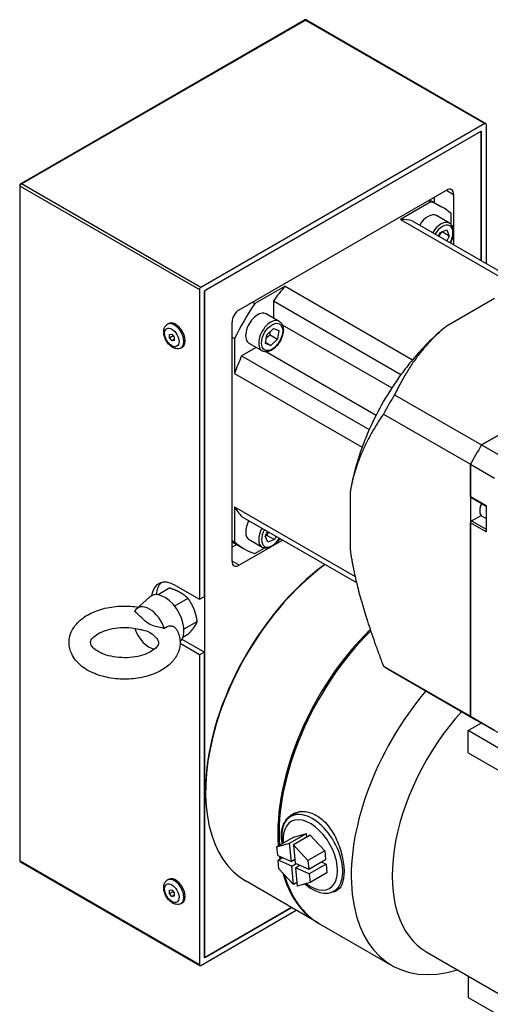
# Model space of a CAD drawing. Extents: x 25458 to 27143, y -3107 to -1919.
# Tile 10 of 19: x 26521 to 26591, y -2147 to -2002. Entities that reach past the tile are written whole.
import ezdxf

# ---------------------------------------------------------------- set-up
doc = ezdxf.new("R2010")
doc.units = 0
doc.header["$LTSCALE"] = 25.4
doc.layers.get('0').update_dxf_attribs({"linetype": 'CONTINUOUS'})

msp = doc.modelspace()

# ---------------------------------------------------------------- linework, layer by layer
for p, q in [((26521.6091289, -2026.1972889), (26563.328429, -2002.1106398)), ((26521.7341289, -2026.2096711), (26563.453429, -2002.123022)), ((26563.453429, -2002.123022), (26589.7931566, -2017.3302708)), ((26563.578429, -2002.1106398), (26589.9181566, -2017.3178886)), ((26589.7931566, -2017.3302708), (26548.0738565, -2041.4169199)), ((26589.9699332, -2017.4323329), (26589.9699332, -2037.8826258)), ((26548.6041866, -2041.9272303), (26589.2628265, -2018.4529536)), ((26589.0860498, -2018.5550157), (26548.7809632, -2041.8251682)), ((26589.0860498, -2018.5550157), (26589.2628265, -2018.6570777)), ((26589.2628265, -2018.4529536), (26589.2628265, -2037.4743775)), ((26589.2628265, -2037.4743775), (26589.2628265, -2018.6570777)), ((26521.4841289, -2026.4137953), (26521.4841289, -2125.6181298)), ((26521.5573522, -2026.5158573), (26547.8970798, -2041.7231061)), ((26521.5573522, -2125.7201919), (26521.5573522, -2026.5158573)), ((26548.0738565, -2041.4169199), (26521.7341289, -2026.2096711)), ((26553.7307107, -2044.6829062), (26584.1363023, -2027.1282298)), ((26582.3685354, -2028.1488505), (26582.3685354, -2028.9553913)), ((26584.1363023, -2027.1282298), (26585.1969625, -2027.7406022)), ((26585.1969625, -2027.7406022), (26585.1969625, -2033.1586068)), ((26581.8708555, -2028.8444343), (26577.4187879, -2031.4148368)), ((26581.5173022, -2028.6403102), (26581.8708555, -2028.8444343)), ((26581.6700505, -2028.5521209), (26583.4335065, -2029.5702527)), ((26584.5926948, -2031.9715611), (26582.6835065, -2030.8692908)), ((26584.8434091, -2032.1735771), (26584.8434091, -2030.5606389)), ((26577.4187879, -2031.4148368), (26595.1275508, -2041.6389959)), ((26579.1352896, -2031.6272414), (26596.0115408, -2041.3707495)), ((26582.958983, -2033.8348518), (26583.2040554, -2033.3548946)), ((26583.2040554, -2033.3548946), (26584.209483, -2032.9770005)), ((26584.5602545, -2033.881205), (26583.4995943, -2033.2688326)), ((26584.209483, -2032.9770005), (26584.5602545, -2033.881205)), ((26584.5602545, -2033.881205), (26584.2139543, -2034.5594098)), ((26585.1969625, -2033.3197292), (26585.1969625, -2035.1269498)), ((26584.8434091, -2034.9228257), (26584.8434091, -2034.6555304)), ((26560.4482251, -2041.2127958), (26555.9961575, -2043.7831982)), ((26560.4482251, -2041.2127958), (26579.1865548, -2052.0313755)), ((26547.8970798, -2041.7231061), (26547.8970798, -2087.2427905)), ((26548.6041866, -2042.1313544), (26548.7809632, -2041.8251682)), ((26548.6041866, -2086.8345422), (26548.6041866, -2041.9272303)), ((26548.6041866, -2042.1313544), (26548.6041866, -2139.7026959)), ((26555.6426041, -2043.5790741), (26555.9961575, -2043.7831982)), ((26558.7317234, -2043.4072458), (26577.4700531, -2054.2258255)), ((26558.7317234, -2043.4072458), (26558.7317234, -2045.9082358)), ((26591.2250038, -2043.0397323), (26584.1186686, -2047.1425768)), ((26559.5926948, -2046.4053179), (26557.6835065, -2045.3030475)), ((26543.1847692, -2046.8292142), (26543.3615459, -2046.7271521)), ((26552.6700505, -2081.6293765), (26552.6700505, -2046.5200236)), ((26560.0370318, -2046.8949934), (26576.1227673, -2056.1820971)), ((26621.3816999, -2046.0411702), (26589.3173116, -2064.5535534)), ((26543.4776624, -2048.3255627), (26543.8312158, -2048.2939846)), ((26543.4776624, -2048.7969673), (26543.4776624, -2048.3255627)), ((26543.8312158, -2048.2939846), (26544.1847692, -2048.733811)), ((26557.596377, -2049.6512531), (26557.771825, -2048.3889904)), ((26557.771825, -2048.3889904), (26558.7302748, -2047.4305932)), ((26558.2771686, -2048.3843489), (26559.3378288, -2048.9967213)), ((26558.7302748, -2047.4305932), (26559.5132767, -2047.7344586)), ((26559.5132767, -2047.7344586), (26559.3378288, -2048.9967213)), ((26583.7918964, -2047.4107222), (26583.835874, -2047.3741426)), ((26543.4776624, -2048.7969673), (26543.9953005, -2048.4981088)), ((26543.8312158, -2049.2367937), (26543.4776624, -2048.7969673)), ((26543.8312158, -2049.2367937), (26544.1847692, -2049.0326695)), ((26544.1847692, -2049.2052156), (26543.8312158, -2049.2367937)), ((26544.1847692, -2048.733811), (26544.1847692, -2049.2052156)), ((26552.6700505, -2048.7276879), (26553.0236039, -2048.931812)), ((26553.0236039, -2048.931812), (26553.0236039, -2054.0726169)), ((26557.0926948, -2050.7354449), (26555.1835065, -2049.6331745)), ((26558.3793789, -2049.9551186), (26557.596377, -2049.6512531)), ((26557.6154459, -2049.5140617), (26558.3793789, -2049.9551186)), ((26559.3378288, -2048.9967213), (26558.3793789, -2049.9551186)), ((26545.1847692, -2050.2933158), (26545.3615459, -2050.1912537)), ((26556.2317234, -2050.2383628), (26554.0658025, -2051.4888578)), ((26557.7389347, -2050.8754142), (26573.8246702, -2060.1625179)), ((26589.3173116, -2064.5535534), (26613.9231755, -2050.3473513)), ((26554.0658025, -2051.4888578), (26572.8041322, -2062.3074375)), ((26553.0236039, -2054.0726169), (26571.7619336, -2064.8911966)), ((26576.5346396, -2057.1734743), (26589.3173116, -2064.5535534)), ((26574.8891643, -2060.0235212), (26587.6718362, -2067.4036003)), ((26589.3173116, -2064.5535534), (26592.8528455, -2066.5947949)), ((26587.6718362, -2067.4036003), (26591.2073701, -2069.4448418)), ((26587.6718362, -2072.1376038), (26587.6718362, -2067.4036003)), ((26587.6718362, -2067.4036003), (26587.6718362, -2104.4283668)), ((26569.9941667, -2071.6069318), (26569.9941667, -2079.8126209)), ((26570.0630013, -2071.1898661), (26570.0533113, -2071.2462415)), ((26587.6718362, -2072.1376038), (26589.9699332, -2073.4644107)), ((26587.7236129, -2072.2520481), (26589.9699332, -2073.5489617)), ((26553.0236039, -2073.6685349), (26570.7323669, -2083.8926939)), ((26553.0236039, -2073.6685349), (26553.0236039, -2078.8093398)), ((26589.0330168, -2074.1074018), (26589.0330168, -2074.2502887)), ((26589.9699332, -2073.4644107), (26589.9699332, -2077.3427695)), ((26554.0658025, -2075.0488667), (26570.9420537, -2084.7923749)), ((26587.8486129, -2075.7097763), (26589.2312231, -2074.9115259)), ((26587.8486129, -2075.7097763), (26589.9699332, -2076.9345212)), ((26589.9699332, -2075.3830746), (26589.3954536, -2075.0513986)), ((26557.5493992, -2077.9382634), (26557.8956994, -2077.2600587)), ((26587.6718362, -2104.4283668), (26587.6718362, -2076.0159625)), ((26589.9699332, -2077.3427695), (26587.6718362, -2076.0159625)), ((26552.6700505, -2078.6052156), (26553.0236039, -2078.8093398)), ((26552.6700505, -2078.7815943), (26554.4335065, -2079.7997261)), ((26557.0926948, -2079.6029584), (26555.1835065, -2078.500688)), ((26557.9001707, -2078.842468), (26557.5493992, -2077.9382634)), ((26557.8449381, -2077.8522014), (26558.9055983, -2078.4645739)), ((26558.9055983, -2078.4645739), (26557.9001707, -2078.842468)), ((26560.1274754, -2078.5485752), (26558.5623764, -2079.4521855)), ((26559.1506707, -2077.9846167), (26558.9055983, -2078.4645739)), ((26559.5424375, -2078.4780986), (26559.773922, -2078.344451)), ((26553.3685354, -2079.1848647), (26552.6700505, -2079.5881351)), ((26558.4228404, -2079.5327467), (26553.7307107, -2082.241749)), ((26555.9961575, -2080.5255444), (26557.3930029, -2079.7190753)), ((26553.7307107, -2082.241749), (26552.6700505, -2081.6293765)), ((26543.536588, -2085.5746431), (26541.8036909, -2086.5751317)), ((26544.3615459, -2085.2015491), (26547.8970798, -2087.2427905)), ((26538.6195857, -2088.6527444), (26540.5367981, -2086.9094906)), ((26546.1902018, -2087.1067078), (26544.225052, -2088.2412875)), ((26547.8970798, -2087.2427905), (26548.6041866, -2086.8345422)), ((26547.5170088, -2090.526354), (26545.5938863, -2091.6366693)), ((26545.3139293, -2093.0998772), (26548.6041866, -2094.999508)), ((26546.1902018, -2092.4139355), (26545.4285948, -2092.8536496)), ((26547.8970798, -2095.4077563), (26545.0308372, -2093.7529304)), ((26548.6041866, -2094.999508), (26547.8970798, -2095.4077563)), ((26547.8970798, -2095.4077563), (26547.8970798, -2140.9274407)), ((26548.6041866, -2139.90682), (26548.6041866, -2094.999508)), ((26574.8891643, -2097.0482877), (26587.6718362, -2104.4283668)), ((26575.6918338, -2097.5580546), (26588.4745057, -2104.9381337)), ((26587.6718362, -2104.4283668), (26591.2073701, -2106.4696083)), ((26587.3182828, -2106.5325223), (26589.2771753, -2105.4015552)), ((26588.4745057, -2104.9381337), (26592.0100396, -2106.9793752)), ((26587.3182828, -2109.7985086), (26587.3182828, -2106.5325223)), ((26718.1330373, -2182.058456), (26587.3182828, -2106.5325223)), ((26587.3182828, -2109.7985086), (26718.1330373, -2185.3244423)), ((26548.7809632, -2115.3098605), (26548.7809632, -2115.5139846)), ((26561.2661679, -2119.1403489), (26562.0461959, -2118.6899995)), ((26561.7267297, -2122.1754069), (26559.251856, -2123.604276)), ((26561.1220732, -2123.0851769), (26563.5969469, -2121.6563079)), ((26564.1589789, -2121.9066798), (26561.6841052, -2123.3355488)), ((26561.7267297, -2122.1754069), (26563.5969469, -2121.6563079)), ((26563.647976, -2122.2017074), (26563.5969469, -2121.6563079)), ((26564.1589789, -2121.9066798), (26566.2932396, -2124.2096782)), ((26559.251856, -2123.604276), (26561.1220732, -2123.0851769)), ((26559.3703133, -2124.8703479), (26559.251856, -2123.604276)), ((26561.3725522, -2125.7622977), (26561.1220732, -2123.0851769)), ((26561.6841052, -2123.3355488), (26563.8183658, -2125.6385472)), ((26561.6841052, -2123.3355488), (26561.9345842, -2126.0126695)), ((26559.3703133, -2124.8703479), (26561.3725522, -2125.7622977)), ((26566.2932396, -2124.2096782), (26563.8183658, -2125.6385472)), ((26566.2932396, -2124.2096782), (26566.4116969, -2125.4757502)), ((26547.8970798, -2140.9274407), (26521.5573522, -2125.7201919)), ((26521.6091289, -2125.8346362), (26547.9488565, -2141.041885)), ((26559.4345009, -2125.5563853), (26560.077272, -2125.1852812)), ((26559.5529582, -2126.8224573), (26559.4345009, -2125.5563853)), ((26561.4367398, -2126.448335), (26559.4345009, -2125.5563853)), ((26561.8835551, -2125.46727), (26561.3725522, -2125.7622977)), ((26561.4367398, -2126.448335), (26562.079511, -2126.0772309)), ((26561.6872189, -2129.1254558), (26561.4367398, -2126.448335)), ((26561.9345842, -2126.0126695), (26563.9368231, -2126.9046192)), ((26562.6415429, -2126.3276028), (26561.9987718, -2126.6987069)), ((26563.8183658, -2125.6385472), (26563.9368231, -2126.9046192)), ((26563.9368231, -2126.9046192), (26566.4116969, -2125.4757502)), ((26566.4758845, -2126.1617876), (26564.0010107, -2127.5906566)), ((26566.4758845, -2126.1617876), (26565.7689257, -2125.8468543)), ((26566.4758845, -2126.1617876), (26566.5943418, -2127.4278596)), ((26561.6872189, -2129.1254558), (26559.5529582, -2126.8224573)), ((26564.0010107, -2127.5906566), (26561.9987718, -2126.6987069)), ((26561.9987718, -2126.6987069), (26562.2492508, -2129.3758276)), ((26564.0010107, -2127.5906566), (26564.119468, -2128.8567286)), ((26566.5943418, -2127.4278596), (26564.119468, -2128.8567286)), ((26543.1847692, -2128.4788723), (26543.3615459, -2128.3768102)), ((26565.3418849, -2134.798801), (26554.7352832, -2128.6750767)), ((26562.1982217, -2128.8304281), (26561.6872189, -2129.1254558)), ((26564.119468, -2128.8567286), (26562.2492508, -2129.3758276)), ((26543.4776624, -2129.9752208), (26543.8312158, -2129.9436427)), ((26543.4776624, -2130.4466254), (26543.4776624, -2129.9752208)), ((26543.4776624, -2130.4466254), (26543.9953005, -2130.1477669)), ((26543.8312158, -2130.8864518), (26543.4776624, -2130.4466254)), ((26543.8312158, -2129.9436427), (26544.1847692, -2130.3834691)), ((26543.8312158, -2130.8864518), (26544.1847692, -2130.6823276)), ((26544.1847692, -2130.8548737), (26543.8312158, -2130.8864518)), ((26544.1847692, -2130.3834691), (26544.1847692, -2130.8548737)), ((26567.6161679, -2130.1388715), (26568.3961959, -2129.6885221)), ((26545.1847692, -2131.9429739), (26545.3615459, -2131.8409118)), ((26548.0738565, -2141.0295028), (26562.1038167, -2132.9293015)), ((26561.3967099, -2132.5210532), (26548.6041866, -2139.90682)), ((26548.7809632, -2139.8047579), (26561.3967099, -2132.5210532)), ((26565.5186616, -2134.9008631), (26576.1252633, -2141.0245874)), ((26581.2554672, -2139.0790347), (26716.7273673, -2217.2937727)), ((26548.7809632, -2139.8047579), (26548.6041866, -2139.7026959)), ((26587.3182828, -2142.579403), (26587.3182828, -2145.7243581)), ((26587.3182828, -2145.7243581), (26718.1330373, -2221.2502919))]:
    msp.add_line(p, q)
for centre, start, end in [((26563.453429, -2002.3271461), 60, 120), ((26521.7341289, -2026.4137953), 120, 180), ((26521.7341289, -2125.6181298), 180, 240)]:
    msp.add_arc(centre, 0.25, start, end)
for centre, major_axis, start_param, end_param in [((26563.453429, -2002.3271461), (-0.125, 0.2165064), 5.4977871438, 6.2831853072), ((26563.453429, -2002.3271461), (0.125, 0.2165064), 0, 0.7853981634), ((26589.7931566, -2017.5343949), (0.125, 0.2165064), 5.4977871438, 7.0685834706), ((26521.7341289, -2026.4137953), (-0.25, 0), 0, 0.7853981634), ((26521.7341289, -2026.4137953), (0.125, 0.2165064), 0.7853981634, 2.3561944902), ((26521.7341289, -2026.4137953), (-0.125, 0.2165064), 5.4977871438, 6.2831853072), ((26584.1363023, -2028.3529746), (0.75, 1.2990381), 5.4977871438, 7.0685834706), ((26568.9335065, -2054.6849894), (14.5, 25.1147367), 6.1805031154, 6.385867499), ((26581.4335065, -2033.0343543), (1.25, 2.1650635), 0, 1.5429979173), ((26568.9335065, -2054.6849894), (12.75, 22.0836478), 0.1840140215, 0.2954408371), ((26583.3426948, -2034.1366247), (1.25, 2.1650635), 0, 1.5429979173), ((26583.5548269, -2034.2590991), (1.1, 1.9052559), 4.7439792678, 7.8223913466), ((26568.9335065, -2054.6849894), (-12.75, -22.0836478), 4.4169481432, 4.5283749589), ((26548.0738565, -2041.6210441), (0.125, 0.2165064), 0.7853981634, 2.3561944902), ((26568.9335065, -2054.6849894), (-14.5, -25.1147367), 4.6097067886, 4.8150711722), ((26553.7307107, -2045.9076511), (-0.75, -1.2990381), 3.926990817, 5.4977871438), ((26556.4335065, -2047.468111), (-1.25, -2.1650635), 3.1415926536, 6.2831853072), ((26544.1847692, -2048.561265), (1, -1.7320508), 0, 3.1415926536), ((26544.3615459, -2048.4592029), (-1, 1.7320508), 3.1415926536, 6.2831853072), ((26558.3426948, -2048.5703814), (1.25, 2.1650635), 0, 3.1415926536), ((26587.6718362, -2065.5035691), (-12.75, -22.0836478), 4.1438658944, 4.4169481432), ((26568.9335065, -2054.6849894), (-12.75, -22.0836478), 4.8964030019, 5.0078298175), ((26587.6718362, -2065.5035691), (-12.75, -22.0836478), 4.4169481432, 4.5283749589), ((26587.6718362, -2065.5035691), (-12.75, -22.0836478), 4.5283749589, 4.8964030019), ((26592.5668338, -2068.3296972), (-16.875, -29.2283574), 4.663614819, 4.7611631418), ((26587.6718362, -2065.5035691), (-12.75, -22.0836478), 4.8964030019, 5.0078298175), ((26587.6718362, -2065.5035691), (-12.75, -22.0836478), 5.0078298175, 5.2809120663), ((26605.3495057, -2075.7097763), (16.875, 29.2283574), 1.5220221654, 1.6195704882), ((26605.3495057, -2075.7097763), (-16.875, -29.2283574), 4.663614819, 4.7611631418), ((26587.8486129, -2072.0355417), (-0.125, -0.2165064), 5.4977871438, 6.2831853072), ((26568.9335065, -2054.6849894), (-12.75, -22.0836478), 5.98774447, 6.0991712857), ((26590.2704536, -2073.5358542), (-0.875, -1.5155445), 4.8048702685, 6.2831853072), ((26590.1467099, -2073.4644107), (0.7875, 1.36399), 1.6735878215, 2.3561944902), ((26556.4335065, -2076.3356245), (-1.25, -2.1650635), 4.7401873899, 6.2831853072), ((26587.8486129, -2075.9139005), (0.125, 0.2165064), 0.7853981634, 2.3561944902), ((26558.3426948, -2077.4378948), (-1.25, -2.1650635), 4.7401873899, 6.2831853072), ((26558.5548269, -2077.5603693), (-1.1, -1.9052559), 4.7439792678, 7.8223913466), ((26568.9335065, -2054.6849894), (-14.5, -25.1147367), 6.1805031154, 6.385867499), ((26553.7307107, -2081.0170041), (-0.75, -1.2990381), 5.4977871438, 7.0685834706), ((26569.1102832, -2103.7768463), (-14.375, -24.8982304), 4.0642310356, 6.2831853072), ((26568.9335065, -2103.6747842), (-14.25, -24.681724), 4.0575711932, 5.4977871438), ((26544.3615459, -2089.284032), (-2.5, 4.330127), 5.4977871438, 6.9279880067), ((26542.7705556, -2090.2025906), (-2, 3.4641016), 3.2824967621, 6.4081926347), ((26545.0686526, -2088.8757837), (-2.5, 4.330127), 0.1418970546, 0.7147565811), ((26540.5431692, -2091.4885728), (-1.722285, 2.9830851), 4.3712749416, 6.624299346), ((26540.5431692, -2091.4885728), (-1.722285, 2.9830851), 1.2509040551, 2.6464624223), ((26579.7168849, -2109.9005707), (-14.375, -24.8982304), 4.2661169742, 5.5783117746), ((26579.8936616, -2110.0026327), (-14.375, -24.8982304), 4.2716980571, 5.569590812), ((26592.5668338, -2068.3296972), (-16.875, -29.2283574), 6.2344111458, 6.2831853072), ((26590.5002633, -2116.1263571), (-14.375, -24.8982304), 4.405821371, 6.8338557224), ((26593.5054672, -2117.8614123), (-12.25, -21.2176224), 4.3503956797, 6.2831853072), ((26605.3495057, -2075.7097763), (-16.875, -29.2283574), 6.2344111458, 6.2831853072), ((26605.3495057, -2075.7097763), (-16.875, -29.2283574), 6.2344111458, 6.2831853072), ((26564.4411679, -2124.6396102), (-3.175, 5.4992613), 2.1170290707, 7.2718470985), ((26565.2211959, -2124.1892608), (-3.25, 5.6291651), 0.0634725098, 0.2152497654), ((26565.2211959, -2124.1892608), (-3.175, 5.4992613), 6.0722763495, 6.2831853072), ((26564.1605357, -2124.8016333), (2.8312973, -4.9039507), 5.3437878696, 10.3312190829), ((26579.7168849, -2109.9005707), (-14.375, -24.8982304), 5.6460906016, 5.6666782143), ((26579.8936616, -2110.0026327), (-14.375, -24.8982304), 5.6449341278, 5.6578635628), ((26521.7341289, -2125.6181298), (-0.25, 0), 0, 0.7853981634), ((26521.7341289, -2125.6181298), (-0.125, -0.2165064), 5.4977871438, 6.2831853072), ((26544.3615459, -2130.108861), (-1, 1.7320508), 3.1415926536, 6.2831853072), ((26579.7168849, -2109.9005707), (-14.375, -24.8982304), 5.765224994, 6.2893341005), ((26579.8936616, -2110.0026327), (-14.375, -24.8982304), 5.7717391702, 6.2831853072), ((26544.1847692, -2130.2109231), (1, -1.7320508), 0, 3.1415926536), ((26565.2211959, -2124.1892608), (3.25, -5.6291651), 6.0679355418, 6.2085397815), ((26565.2211959, -2124.1892608), (3.175, -5.4992613), 0, 0.0482744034), ((26548.0738565, -2140.8253787), (-0.125, -0.2165064), 5.4977871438, 7.0685834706)]:
    msp.add_ellipse(centre, major_axis=major_axis, ratio=0.5773502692, start_param=start_param, end_param=end_param)
for centre, major_axis in [((26558.5548269, -2048.6928559), (1.1, 1.9052559)), ((26543.8312158, -2048.7653892), (0.75, -1.2990381)), ((26543.8312158, -2130.4150472), (0.75, -1.2990381))]:
    msp.add_ellipse(centre, major_axis=major_axis, ratio=0.5773502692)
for points, knots in [([(26584.5926948, -2031.9715611), (26584.7279345, -2032.0496418), (26584.8444348, -2032.1588249), (26585.0346064, -2032.4293329), (26585.1040774, -2032.5937657), (26585.1949794, -2032.9747563), (26585.20842, -2033.1960175), (26585.17325, -2033.665551), (26585.1219792, -2033.9147227), (26584.9649095, -2034.4000791), (26584.8616106, -2034.6362495), (26584.7367372, -2034.8612387)], [0.6126369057, 0.6126369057, 0.6126369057, 0.6126369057, 0.8743911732, 0.8743911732, 1.1604599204, 1.1604599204, 1.4881913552, 1.4881913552, 1.8287958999, 1.8287958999, 2.1541498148, 2.1541498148, 2.1541498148, 2.1541498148]), ([(26545.1847692, -2050.2933158), (26545.0716321, -2050.3586355), (26544.9457745, -2050.4007753), (26544.6801967, -2050.439332), (26544.5408582, -2050.4317452), (26544.2424547, -2050.3700376), (26544.0858028, -2050.3058096), (26543.7664822, -2050.1223314), (26543.606513, -2049.9953062), (26543.3125335, -2049.6993104), (26543.1789599, -2049.5297498), (26542.9503907, -2049.1671938), (26542.8550165, -2048.9745956), (26542.7092888, -2048.5789602), (26542.6591026, -2048.375983), (26542.614416, -2047.9720029), (26542.6200193, -2047.7706414), (26542.7035269, -2047.4030933), (26542.7753579, -2047.2339356), (26542.968815, -2046.9855081), (26543.0696788, -2046.8956617), (26543.1847692, -2046.8292142)], [2.3561944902, 2.3561944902, 2.3561944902, 2.3561944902, 2.5824686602, 2.5824686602, 2.8310623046, 2.8310623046, 3.1392016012, 3.1392016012, 3.4976999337, 3.4976999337, 3.859678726, 3.859678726, 4.2171011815, 4.2171011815, 4.5767841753, 4.5767841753, 4.9402868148, 4.9402868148, 5.2676063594, 5.2676063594, 5.4977871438, 5.4977871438, 5.4977871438, 5.4977871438]), ([(26559.5926948, -2046.4053179), (26559.7279345, -2046.4833986), (26559.8444348, -2046.5925816), (26560.0346064, -2046.8630896), (26560.1040774, -2047.0275224), (26560.1949794, -2047.4085131), (26560.20842, -2047.6297743), (26560.17325, -2048.0993077), (26560.1219792, -2048.3484795), (26559.961943, -2048.8430026), (26559.8535738, -2049.0882645), (26559.5914369, -2049.5525848), (26559.4379643, -2049.7716769), (26559.0986198, -2050.1646488), (26558.9127233, -2050.3383106), (26558.5217847, -2050.622274), (26558.3165884, -2050.7322522), (26557.9071576, -2050.8667712), (26557.7020383, -2050.8937916), (26557.359113, -2050.8531879), (26557.218303, -2050.8079648), (26557.0926948, -2050.7354449)], [2.1834332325, 2.1834332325, 2.1834332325, 2.1834332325, 2.4451875, 2.4451875, 2.7312562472, 2.7312562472, 3.058987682, 3.058987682, 3.3995922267, 3.3995922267, 3.7375239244, 3.7375239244, 4.0736745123, 4.0736745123, 4.4112883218, 4.4112883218, 4.7518494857, 4.7518494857, 5.0819133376, 5.0819133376, 5.3250258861, 5.3250258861, 5.3250258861, 5.3250258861]), ([(26559.6672502, -2078.282864), (26559.5491628, -2078.4796364), (26559.4148017, -2078.6660134), (26559.0986198, -2079.0321622), (26558.9127233, -2079.2058241), (26558.5217847, -2079.4897874), (26558.3165884, -2079.5997657), (26557.9071576, -2079.7342847), (26557.7020383, -2079.761305), (26557.359113, -2079.7207013), (26557.218303, -2079.6754783), (26557.0926948, -2079.6029584)], [5.3543093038, 5.3543093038, 5.3543093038, 5.3543093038, 5.6444708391, 5.6444708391, 5.9820846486, 5.9820846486, 6.3226458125, 6.3226458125, 6.6527096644, 6.6527096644, 6.8958222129, 6.8958222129, 6.8958222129, 6.8958222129]), ([(26544.5493563, -2091.727864), (26544.8300523, -2092.2492347), (26545.0039068, -2092.8362759), (26545.0531273, -2093.956166), (26544.9645512, -2094.480241), (26544.5857927, -2095.48557), (26544.2841625, -2095.9596303), (26543.4683438, -2096.8798312), (26542.9229356, -2097.3026707), (26541.6297944, -2098.0472645), (26540.8635478, -2098.3513347), (26539.2327625, -2098.7865169), (26538.3679862, -2098.9167377), (26536.6281712, -2098.9987906), (26535.7537407, -2098.9523966), (26534.0615196, -2098.6860136), (26533.244239, -2098.4657097), (26531.7332904, -2097.8490435), (26531.040055, -2097.4513215), (26529.8923346, -2096.4868712), (26529.4245525, -2095.9250501), (26528.8698134, -2094.7505995), (26528.7314377, -2094.1695285), (26528.7361414, -2093.0649013), (26528.8493988, -2092.5475122), (26529.2745866, -2091.5518121), (26529.6016181, -2091.0825498), (26530.471672, -2090.1752212), (26531.0462326, -2089.7613433), (26532.3887527, -2089.0462993), (26533.1723082, -2088.7606624), (26534.8258313, -2088.3651283), (26535.6954323, -2088.2551636), (26537.3551795, -2088.2149643), (26538.1440253, -2088.2674755), (26538.9075819, -2088.3908796)], [3.6256241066, 3.6256241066, 3.6256241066, 3.6256241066, 3.9016210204, 3.9016210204, 4.1411716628, 4.1411716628, 4.4000805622, 4.4000805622, 4.7137313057, 4.7137313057, 5.06482979, 5.06482979, 5.4162813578, 5.4162813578, 5.7639698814, 5.7639698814, 6.1131323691, 6.1131323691, 6.4665939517, 6.4665939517, 6.8023519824, 6.8023519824, 7.0710419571, 7.0710419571, 7.3103052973, 7.3103052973, 7.5742106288, 7.5742106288, 7.8942647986, 7.8942647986, 8.2465911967, 8.2465911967, 8.5974538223, 8.5974538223, 8.9123232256, 8.9123232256, 8.9123232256, 8.9123232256]), ([(26542.7423889, -2091.5494564), (26542.5969417, -2091.4968799), (26542.4547828, -2091.4538729), (26542.0424779, -2091.3428213), (26541.7406042, -2091.2871832), (26541.1374986, -2091.1537001), (26540.8343618, -2091.067555), (26540.5431692, -2090.899435), (26540.2519767, -2090.7313149), (26539.9488399, -2090.4674276), (26539.3457343, -2089.9045044), (26539.0438606, -2089.6115688), (26538.6315557, -2089.2465317), (26538.4893968, -2089.1253878), (26538.3439496, -2089.0100163)], [-0.6091696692, -0.6091696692, -0.6091696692, -0.6091696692, -0.4941700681, -0.4941700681, -0.2470850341, -0.2470850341, 0, 0, 0, 0.2470850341, 0.2470850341, 0.4941700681, 0.4941700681, 0.6091696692, 0.6091696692, 0.6091696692, 0.6091696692]), ([(26541.3949239, -2092.7501139), (26541.5925588, -2092.9334532), (26541.7173015, -2093.105644), (26541.8780368, -2093.4211386), (26541.8930285, -2093.5369536), (26541.8667184, -2093.8084395), (26541.8017621, -2094.0026104), (26541.4266214, -2094.4398221), (26541.1982625, -2094.639692), (26540.6072663, -2095.0131692), (26540.2516727, -2095.187173), (26539.4292525, -2095.485849), (26538.9595334, -2095.6088524), (26537.9516567, -2095.7784779), (26537.41211, -2095.8229443), (26536.3280507, -2095.8217083), (26535.7836683, -2095.7751116), (26534.7598868, -2095.5984863), (26534.2800645, -2095.4691939), (26533.4445794, -2095.1560099), (26533.0862006, -2094.973632), (26532.5214327, -2094.6000549), (26532.3116882, -2094.4098388), (26532.0208155, -2094.0612975), (26531.9468, -2093.9093004), (26531.8535692, -2093.589724), (26531.8579522, -2093.4616279), (26532.0979242, -2093.0306051), (26532.2803846, -2092.8084789), (26532.8075897, -2092.3979866), (26533.11463, -2092.2124583), (26533.8496735, -2091.8799885), (26534.2796411, -2091.7339055), (26535.2272725, -2091.5087561), (26535.7471485, -2091.4319374), (26536.8176301, -2091.3654046), (26537.3684797, -2091.3771803), (26538.2779205, -2091.4731394), (26538.6457738, -2091.5351038), (26538.9939655, -2091.616545)], [3.3702862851, 3.3702862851, 3.3702862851, 3.3702862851, 3.6409160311, 3.6409160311, 3.9828842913, 3.9828842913, 4.3869386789, 4.3869386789, 4.6672734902, 4.6672734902, 4.9362994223, 4.9362994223, 5.2141429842, 5.2141429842, 5.4997618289, 5.4997618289, 5.7881588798, 5.7881588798, 6.073644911, 6.073644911, 6.3509844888, 6.3509844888, 6.6195824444, 6.6195824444, 6.9017179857, 6.9017179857, 7.3795919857, 7.3795919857, 7.7066254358, 7.7066254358, 7.9748250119, 7.9748250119, 8.248981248, 8.248981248, 8.5321420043, 8.5321420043, 8.820141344, 8.820141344, 9.0242944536, 9.0242944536, 9.0242944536, 9.0242944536]), ([(26538.9938396, -2091.6159876), (26539.2064058, -2091.6650922), (26539.4269321, -2091.7079336), (26539.9488399, -2091.8234454), (26540.2519767, -2091.9095905), (26540.8201594, -2092.2376309), (26541.1079572, -2092.4842045), (26541.3949187, -2092.7501307)], [2.29370948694, 2.29370948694, 2.29370948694, 2.29370948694, 2.47426297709, 2.47426297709, 2.72134801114, 2.72134801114, 2.95638194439, 2.95638194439, 2.95638194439, 2.95638194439]), ([(26544.5493556, -2091.7278626), (26544.5458151, -2091.7212864), (26544.5421992, -2091.7147453), (26544.458775, -2091.5677177), (26544.3455644, -2091.4467723), (26544.0754361, -2091.269413), (26543.9233783, -2091.2120844), (26543.5955502, -2091.1695518), (26543.4255606, -2091.1868194), (26543.0723542, -2091.3040767), (26542.8987345, -2091.4114662), (26542.7423889, -2091.5494564)], [-0.49499796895, -0.49499796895, -0.49499796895, -0.49499796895, -0.48937751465, -0.48937751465, -0.36796157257, -0.36796157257, -0.25216543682, -0.25216543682, -0.13358412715, -0.13358412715, 0, 0, 0, 0]), ([(26559.917895, -2121.9438952), (26559.917895, -2121.2750428), (26560.0613137, -2120.6145079), (26560.6294524, -2119.5219121), (26561.0527261, -2119.0903745), (26561.9984285, -2118.5443729), (26562.5845687, -2118.3931409), (26563.8166342, -2118.4463488), (26564.4611769, -2118.6519159), (26565.6197705, -2119.3208302), (26566.208191, -2119.8271148), (26567.2396828, -2121.0807722), (26567.6844987, -2121.8272271), (26568.3665806, -2123.3130304), (26568.6501233, -2124.1526486), (26569.0213603, -2125.7875932), (26569.1102832, -2126.5822706), (26569.1102832, -2127.251123)], [1.9661074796, 1.9661074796, 1.9661074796, 1.9661074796, 2.4576116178, 2.4576116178, 2.949115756, 2.949115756, 3.4406653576, 3.4406653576, 3.9322149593, 3.9322149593, 4.4237645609, 4.4237645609, 4.9153141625, 4.9153141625, 5.4068183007, 5.4068183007, 5.8983224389, 5.8983224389, 5.8983224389, 5.8983224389]), ([(26569.1102832, -2127.251123), (26569.1102832, -2127.9199754), (26569.0213603, -2128.5490471), (26568.6501233, -2129.5279617), (26568.3665806, -2129.8788256), (26567.818588, -2130.1952093), (26567.5734105, -2130.2678337), (26567.2973595, -2130.2875845)], [5.8983224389, 5.8983224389, 5.8983224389, 5.8983224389, 6.3898265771, 6.3898265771, 6.8813307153, 6.8813307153, 7.1796235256, 7.1796235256, 7.1796235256, 7.1796235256]), ([(26545.1847692, -2131.9429739), (26545.0716321, -2132.0082936), (26544.9457745, -2132.0504334), (26544.6801967, -2132.0889901), (26544.5408582, -2132.0814033), (26544.2424547, -2132.0196957), (26544.0858028, -2131.9554677), (26543.7664822, -2131.7719895), (26543.606513, -2131.6449643), (26543.3125335, -2131.3489685), (26543.1789599, -2131.1794079), (26542.9503907, -2130.8168519), (26542.8550165, -2130.6242536), (26542.7092888, -2130.2286183), (26542.6591026, -2130.0256411), (26542.614416, -2129.621661), (26542.6200193, -2129.4202995), (26542.7035269, -2129.0527514), (26542.7753579, -2128.8835937), (26542.968815, -2128.6351661), (26543.0696788, -2128.5453198), (26543.1847692, -2128.4788723)], [2.3561944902, 2.3561944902, 2.3561944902, 2.3561944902, 2.5824686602, 2.5824686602, 2.8310623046, 2.8310623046, 3.1392016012, 3.1392016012, 3.4976999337, 3.4976999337, 3.859678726, 3.859678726, 4.2171011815, 4.2171011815, 4.5767841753, 4.5767841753, 4.9402868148, 4.9402868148, 5.2676063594, 5.2676063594, 5.4977871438, 5.4977871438, 5.4977871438, 5.4977871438])]:
    msp.add_open_spline(points, degree=3, knots=knots)
for points, weights in [([(26583.0746345, -2033.9016232), (26583.2305615, -2033.5839787), (26583.4995943, -2033.2688326)], [1.07704883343, 1.08217894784, 1]), ([(26583.4995943, -2033.2688326), (26583.4934159, -2033.2585482), (26583.4873765, -2033.2484072)], [1, 1.00257167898, 1.00505785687]), ([(26557.7110958, -2048.8259073), (26557.9358615, -2048.5990604), (26558.2771686, -2048.3843489)], [1.07732571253, 1.0787284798, 1]), ([(26558.2771686, -2048.3843489), (26558.2545598, -2048.1126246), (26558.267708, -2047.8931345)], [1, 1.05355292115, 1.07002884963]), ([(26584.1186686, -2047.1425768), (26579.6359966, -2050.7560785), (26576.5346396, -2057.1734743)], [1.60177656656, 1.55566985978, 1.37684624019]), ([(26574.8891643, -2060.0235212), (26570.882215, -2065.9180731), (26569.9941667, -2071.6069318)], [1.37684624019, 1.55566985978, 1.60177656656]), ([(26557.8449381, -2077.8522014), (26557.916816, -2077.5622766), (26558.0164082, -2077.3297499)], [1, 1.05651812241, 1.07173970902]), ([(26557.5659221, -2077.9059046), (26557.6923007, -2077.8765978), (26557.8449381, -2077.8522014)], [1.05132294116, 1.03248133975, 1]), ([(26569.9941667, -2079.8126209), (26570.882215, -2086.5269094), (26574.8891643, -2097.0482877)], [1.60177656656, 1.55566985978, 1.37684624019]), ([(26543.536588, -2085.5746431), (26544.4528794, -2085.866653), (26545.0686526, -2086.2221698)], [1.01001874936, 1.04314139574, 1]), ([(26545.0686526, -2086.2221698), (26545.6844259, -2086.5776867), (26546.1902018, -2087.1067078)], [1, 1.04314139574, 1.01001874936]), ([(26546.1902018, -2087.1067078), (26546.7509764, -2087.9044936), (26547.0588631, -2088.6980253)], [1.01001874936, 1.04314139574, 1]), ([(26547.0588631, -2088.6980253), (26547.3667497, -2089.4915569), (26547.5170088, -2090.526354)], [1, 1.04314139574, 1.01001874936]), ([(26547.0588631, -2091.3516392), (26546.7509764, -2091.789654), (26546.1902018, -2092.4139355)], [1, 1.04314139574, 1.01001874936]), ([(26547.5170088, -2090.526354), (26547.3667497, -2090.9136243), (26547.0588631, -2091.3516392)], [1.01001874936, 1.04314139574, 1])]:
    msp.add_rational_spline(points, weights, degree=2)
msp.add_open_spline([(26560.0192669, -2122.9751621), (26559.9517917, -2122.6165303), (26559.917895, -2122.2690617), (26559.917895, -2121.9438952)], degree=3)

doc.saveas('drawing.dxf')
